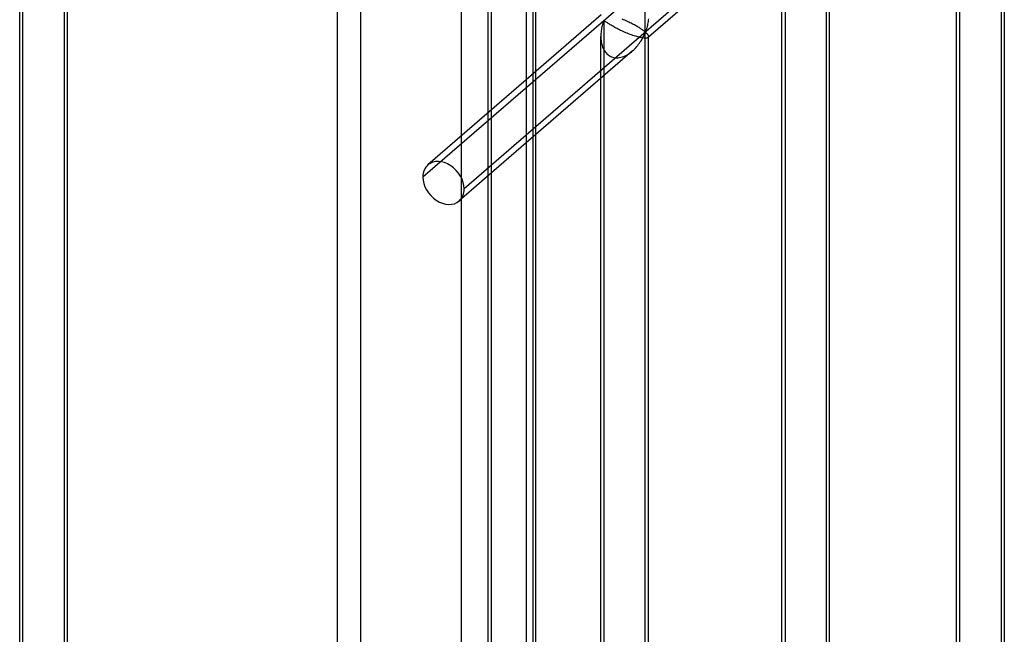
# Model space of a CAD drawing. Header units: millimetres. Extents: x -766 to 748, y -857 to 897.
# Tile 72 of 87: x 644 to 748, y 164 to 228. Entities that reach past the tile are written whole.
import ezdxf

# ---------------------------------------------------------------- set-up
doc = ezdxf.new("R2010")
doc.units = ezdxf.units.MM
doc.layers.add('MAIN-1', color=7, linetype='Continuous')
doc.layers.add('MAIN-2', color=7, linetype='Continuous')

msp = doc.modelspace()

# ---------------------------------------------------------------- linework, layer by layer
at = {"layer": 'MAIN-1'}
for p, q in [((697.56, 511.66), (697.56, -683.45)), ((710.04, 226.92), (710.04, 423.1)), ((698.24, 270.7), (698.24, 222.45)), ((698.57, 222.74), (698.57, 270.61)), ((747.31, 259.14), (697.56, 216.05)), ((747.31, 259.08), (747.31, 62.9)), ((747.65, 63.53), (747.65, 259.69)), ((742.65, 65.34), (742.65, 254.29)), ((729.01, 47.05), (729.01, 243.23)), ((729.35, 48.7), (729.35, 242.83)), ((727.67, 241.32), (710.37, 226.34)), ((724.35, 48.76), (724.35, 238.45)), ((705.42, 228.67), (697.56, 221.86)), ((707.74, 228.16), (707.6, 228.22)), ((707.89, 228.1), (707.74, 228.16)), ((708.03, 228.04), (707.89, 228.1)), ((708.17, 227.98), (708.03, 228.04)), ((708.3, 227.92), (708.17, 227.98)), ((710.33, 227.96), (710.31, 227.83)), ((710.34, 228.1), (710.33, 227.96)), ((710.36, 228.25), (710.34, 228.1)), ((708.43, 227.85), (708.3, 227.92)), ((708.55, 227.79), (708.43, 227.85)), ((708.66, 227.73), (708.55, 227.79)), ((708.78, 227.67), (708.66, 227.73)), ((708.89, 227.62), (708.78, 227.67)), ((709, 227.56), (708.89, 227.62)), ((709.1, 227.5), (709, 227.56)), ((709.2, 227.44), (709.1, 227.5)), ((709.29, 227.39), (709.2, 227.44)), ((709.38, 227.33), (709.29, 227.39)), ((709.46, 227.28), (709.38, 227.33)), ((709.54, 227.23), (709.46, 227.28)), ((709.61, 227.18), (709.54, 227.23)), ((709.68, 227.14), (709.61, 227.18)), ((709.74, 227.09), (709.68, 227.14)), ((709.8, 227.05), (709.74, 227.09)), ((709.85, 227.02), (709.8, 227.05)), ((709.9, 226.98), (709.85, 227.02)), ((709.94, 226.95), (709.9, 226.98)), ((709.99, 226.92), (709.94, 226.95)), ((710.09, 227.01), (710.04, 226.92)), ((710.12, 227.11), (710.09, 227.01)), ((710.16, 227.21), (710.12, 227.11)), ((710.19, 227.32), (710.16, 227.21)), ((710.22, 227.44), (710.19, 227.32)), ((710.25, 227.56), (710.22, 227.44)), ((710.28, 227.69), (710.25, 227.56)), ((710.31, 227.83), (710.28, 227.69)), ((709.51, 225.83), (709.59, 225.95)), ((709.59, 225.95), (709.66, 226.07)), ((709.66, 226.07), (709.73, 226.19)), ((709.73, 226.19), (709.79, 226.3)), ((709.79, 226.3), (709.84, 226.41)), ((709.84, 226.41), (709.89, 226.52)), ((709.89, 226.52), (709.94, 226.62)), ((709.94, 226.62), (709.98, 226.71)), ((709.98, 226.71), (710.04, 226.8)), ((710.04, 226.92), (709.99, 226.92)), ((710.04, 226.8), (710.09, 226.8)), ((710.04, 30.62), (710.04, 226.8)), ((710.09, 226.8), (710.12, 226.77)), ((710.12, 226.77), (710.16, 226.74)), ((710.16, 226.74), (710.19, 226.71)), ((710.19, 226.71), (710.22, 226.68)), ((710.22, 226.68), (710.25, 226.64)), ((710.25, 226.64), (710.28, 226.61)), ((710.28, 226.61), (710.31, 226.57)), ((710.31, 226.57), (710.33, 226.54)), ((710.33, 226.54), (710.34, 226.5)), ((710.34, 226.5), (710.36, 226.47)), ((710.36, 226.47), (710.37, 226.44)), ((710.37, 226.44), (710.37, 226.41)), ((710.37, 32.27), (710.37, 226.4)), ((708.69, 224.89), (697.56, 215.24)), ((708.7, 224.9), (708.82, 225)), ((708.82, 225), (708.93, 225.11)), ((708.93, 225.11), (709.04, 225.23)), ((709.04, 225.23), (709.15, 225.35)), ((709.15, 225.35), (709.24, 225.47)), ((709.24, 225.47), (709.34, 225.59)), ((709.34, 225.59), (709.43, 225.71)), ((709.43, 225.71), (709.51, 225.83)), ((705.37, 32.33), (705.37, 222.01)), ((698.24, 215.83), (698.24, 79.17)), ((698.57, 79.51), (698.57, 216.12))]:
    msp.add_line(p, q, dxfattribs=at)
at = {"layer": 'MAIN-2'}
for p, q in [((690.73, 506.41), (690.73, -680.04)), ((680.24, -661.13), (680.24, 499.34)), ((677.74, 497.17), (677.74, -663.3)), ((644.5, 93.67), (644.5, 286.22)), ((644.83, 94.59), (644.83, 286.56)), ((649.5, 93.67), (649.5, 286.22)), ((649.16, 285.31), (649.16, 93.34)), ((693.91, 80.42), (693.91, 272.39)), ((693.57, 79.51), (693.57, 272.06)), ((686.73, 211.68), (741.73, 259.31)), ((742.98, 66.26), (742.98, 258.22)), ((724.68, 244.48), (724.68, 48.3)), ((705.66, 227.96), (705.62, 227.86)), ((705.71, 228.05), (705.66, 227.96)), ((705.71, 228.05), (705.71, 31.87)), ((705.76, 228.05), (705.71, 228.05)), ((705.8, 228.02), (705.76, 228.05)), ((705.84, 227.99), (705.8, 228.02)), ((705.89, 227.95), (705.84, 227.99)), ((705.42, 227), (705.4, 226.86)), ((705.44, 227.14), (705.42, 227)), ((705.46, 227.27), (705.44, 227.14)), ((705.49, 227.4), (705.46, 227.27)), ((705.52, 227.53), (705.49, 227.4)), ((705.56, 227.65), (705.52, 227.53)), ((705.59, 227.76), (705.56, 227.65)), ((705.62, 227.86), (705.59, 227.76)), ((705.95, 227.91), (705.89, 227.95)), ((706, 227.87), (705.95, 227.91)), ((706.07, 227.83), (706, 227.87)), ((706.14, 227.78), (706.07, 227.83)), ((706.21, 227.74), (706.14, 227.78)), ((706.29, 227.69), (706.21, 227.74)), ((706.37, 227.63), (706.29, 227.69)), ((706.46, 227.58), (706.37, 227.63)), ((706.55, 227.53), (706.46, 227.58)), ((706.65, 227.47), (706.55, 227.53)), ((706.75, 227.41), (706.65, 227.47)), ((706.85, 227.35), (706.75, 227.41)), ((706.97, 227.29), (706.85, 227.35)), ((707.08, 227.23), (706.97, 227.29)), ((707.2, 227.17), (707.08, 227.23)), ((707.32, 227.11), (707.2, 227.17)), ((707.45, 227.05), (707.32, 227.11)), ((707.58, 226.99), (707.45, 227.05)), ((707.72, 226.93), (707.58, 226.99)), ((707.86, 226.86), (707.72, 226.93)), ((705.38, 226.57), (705.37, 226.43)), ((705.37, 226.43), (705.38, 226.28)), ((705.37, 222.01), (705.37, 226.4)), ((705.39, 226.72), (705.38, 226.57)), ((705.38, 226.28), (705.38, 226.14)), ((705.38, 226.14), (705.4, 225.99)), ((705.4, 226.86), (705.39, 226.72)), ((705.4, 225.99), (705.41, 225.85)), ((708, 226.8), (707.86, 226.86)), ((708.15, 226.74), (708, 226.8)), ((708.29, 226.69), (708.15, 226.74)), ((708.44, 226.63), (708.29, 226.69)), ((708.59, 226.58), (708.44, 226.63)), ((708.73, 226.52), (708.59, 226.58)), ((708.87, 226.48), (708.73, 226.52)), ((709.01, 226.43), (708.87, 226.48)), ((709.14, 226.39), (709.01, 226.43)), ((709.27, 226.36), (709.14, 226.39)), ((709.4, 226.33), (709.27, 226.36)), ((709.51, 226.3), (709.4, 226.33)), ((709.63, 226.28), (709.51, 226.3)), ((709.73, 226.26), (709.63, 226.28)), ((709.83, 226.25), (709.73, 226.26)), ((709.91, 226.24), (709.83, 226.25)), ((709.99, 226.23), (709.91, 226.24)), ((710.07, 226.23), (709.99, 226.23)), ((710.13, 226.24), (710.07, 226.23)), ((710.19, 226.24), (710.13, 226.24)), ((710.23, 226.26), (710.19, 226.24)), ((710.27, 226.27), (710.23, 226.26)), ((710.3, 226.29), (710.27, 226.27)), ((710.33, 226.3), (710.3, 226.29)), ((710.37, 226.34), (710.33, 226.3)), ((710.34, 226.32), (710.33, 226.3)), ((710.35, 226.33), (710.34, 226.32)), ((710.36, 226.35), (710.35, 226.33)), ((710.37, 226.37), (710.36, 226.35)), ((710.37, 226.41), (710.37, 226.39)), ((710.37, 226.39), (710.37, 226.37)), ((705.41, 225.85), (705.44, 225.71)), ((705.44, 225.71), (705.47, 225.57)), ((705.47, 225.57), (705.51, 225.43)), ((705.51, 225.43), (705.56, 225.3)), ((705.56, 225.3), (705.62, 225.16)), ((705.62, 225.16), (705.68, 225.03)), ((705.68, 225.03), (705.75, 224.91)), ((705.75, 224.91), (705.83, 224.79)), ((708.58, 224.8), (708.7, 224.9)), ((705.83, 224.79), (705.92, 224.68)), ((705.92, 224.68), (706.02, 224.58)), ((706.02, 224.58), (706.13, 224.49)), ((706.13, 224.49), (706.24, 224.41)), ((706.24, 224.41), (706.36, 224.34)), ((706.36, 224.34), (706.49, 224.28)), ((706.49, 224.28), (706.62, 224.24)), ((706.62, 224.24), (706.76, 224.21)), ((706.76, 224.21), (706.9, 224.18)), ((706.9, 224.18), (707.04, 224.18)), ((707.04, 224.18), (707.19, 224.18)), ((707.19, 224.18), (707.33, 224.2)), ((707.33, 224.2), (707.48, 224.23)), ((707.48, 224.23), (707.63, 224.27)), ((707.63, 224.27), (707.78, 224.32)), ((707.78, 224.32), (707.92, 224.38)), ((707.92, 224.38), (708.06, 224.45)), ((708.06, 224.45), (708.2, 224.53)), ((708.2, 224.53), (708.34, 224.61)), ((708.34, 224.61), (708.46, 224.7)), ((708.46, 224.7), (708.58, 224.8)), ((697.56, 221.86), (687.26, 212.94)), ((698.24, 222.45), (698.24, 215.83)), ((698.57, 216.12), (698.57, 222.74)), ((697.56, 216.05), (691.06, 210.43)), ((697.56, 215.24), (690.53, 209.16))]:
    msp.add_line(p, q, dxfattribs=at)
for start_param, end_param in [(0.000079, 0.713724), (-2.427868, 0.000079), (0.713724, 3.141672), (-3.141514, -2.427868)]:
    msp.add_ellipse((688.9, 211.05), major_axis=(-1.64, 1.89), ratio=0.75, start_param=start_param, end_param=end_param, dxfattribs=at)

doc.saveas('drawing.dxf')
